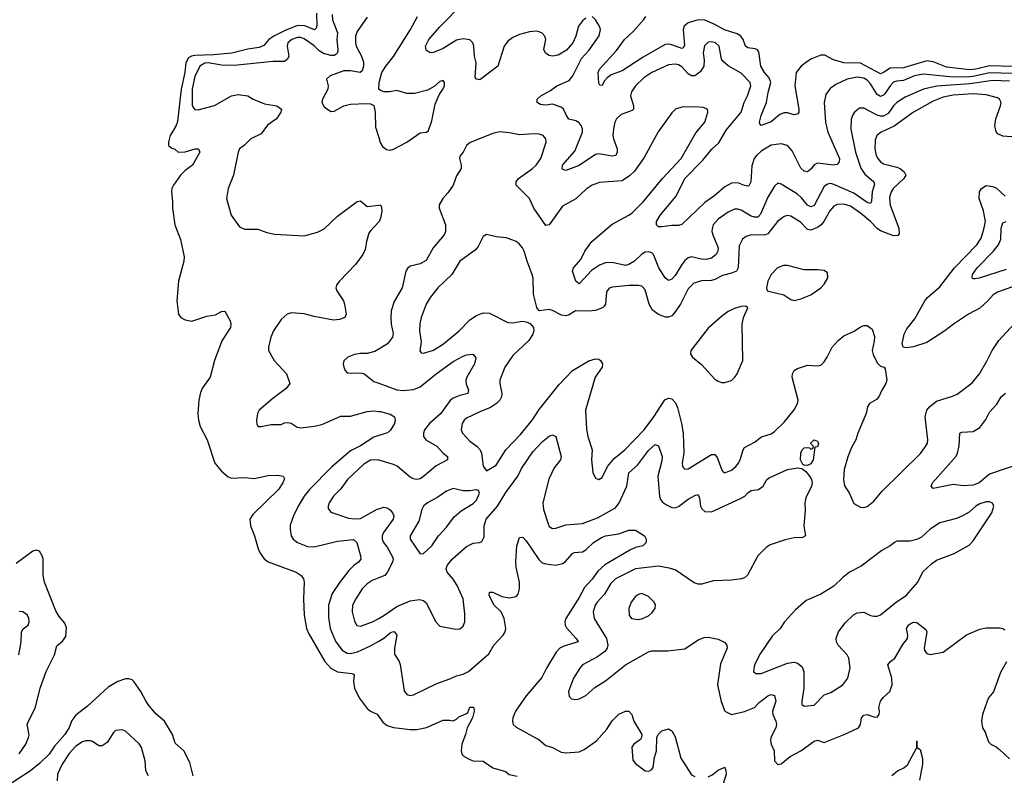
# Model space of a CAD drawing. Header units: inches. Extents: x 1603819 to 1745079, y 385938 to 533966.
# Tile 26 of 256: x 1617831 to 1623779, y 414442 to 419010. Entities that reach past the tile are written whole.
import ezdxf

# ---------------------------------------------------------------- set-up
doc = ezdxf.new("R2010")
doc.units = ezdxf.units.IN
doc.header["$MEASUREMENT"] = 0
doc.layers.add('B6411', color=7, linetype='Continuous')
doc.layers.add('B6421', color=7, linetype='Continuous')

msp = doc.modelspace()

# ---------------------------------------------------------------- linework, layer by layer
at = {"layer": 'B6411', "color": 5}
for points, elevation in [([(1619624.1, 419050), (1619626.8, 418973.2), (1619622, 418958), (1619611.5, 418948.5), (1619553.2, 418973.2), (1619510, 418974), (1619435.1, 418944.9), (1619365.4, 418910), (1619335.9, 418890), (1619306, 418854), (1619277.3, 418842.7), (1619210, 418832), (1619112.7, 418807.3), (1619002.8, 418797.2), (1618890, 418794.5), (1618869.8, 418790.2), (1618850, 418778.8), (1618834.4, 418750), (1618828.4, 418690), (1618806.8, 418590), (1618784.9, 418395.1), (1618774.1, 418365.9), (1618740.9, 418310), (1618730.1, 418270.1), (1618730.3, 418250), (1618750, 418234), (1618767.4, 418227.4), (1618788.4, 418208.4), (1618830, 418211.3), (1618890.2, 418230.2), (1618910.8, 418230), (1618918.9, 418210), (1618874.9, 418130), (1618830, 418099.2), (1618801.8, 418070), (1618760.2, 418010), (1618750.3, 417990), (1618747.6, 417970), (1618754.3, 417910), (1618753.4, 417870), (1618767.4, 417770), (1618802, 417682), (1618824.1, 417575.9), (1618822.4, 417550), (1618790.4, 417430), (1618780.7, 417310), (1618790.7, 417230.7), (1618804.7, 417210), (1618830, 417196), (1618870, 417186.8), (1618961.3, 417218.7), (1619014, 417226), (1619050, 417246), (1619070, 417247.7), (1619102.6, 417190), (1619107.2, 417170), (1619104.9, 417150), (1619052.1, 417067.9), (1619008.4, 416950), (1618981.6, 416850), (1618936.3, 416783.7), (1618924.2, 416755.8), (1618913.1, 416710), (1618907.8, 416630), (1618910.3, 416590), (1618920.3, 416550), (1618963.7, 416470), (1619010.3, 416330), (1619050, 416280.3), (1619090, 416246.4), (1619110, 416237.6), (1619190, 416242.6), (1619250, 416237.4), (1619330, 416254.3), (1619390, 416257.1), (1619422, 416250), (1619430, 416234), (1619421.6, 416210), (1619394, 416170), (1619240.2, 416019.8), (1619222, 415990), (1619226, 415950), (1619250.2, 415890), (1619271.6, 415811.6), (1619284.7, 415784.7), (1619308.7, 415750), (1619332.5, 415732.5), (1619500.7, 415670), (1619530.4, 415650), (1619546, 415630), (1619550.4, 415610), (1619546, 415510), (1619550.2, 415410), (1619564.6, 415330), (1619577.6, 415297.6), (1619674, 415130), (1619710, 415090.9), (1619750, 415068.9), (1619838, 415058), (1619852, 415052), (1619846.7, 415010), (1619852.9, 414970), (1619881, 414910), (1619930, 414846), (1619950, 414830.3), (1619990, 414812.7), (1620000, 414798.6)], 320), ([(1619718.4, 419041.6), (1619721.1, 419010), (1619750.2, 418930), (1619746.5, 418890), (1619752, 418828), (1619750.5, 418809.5), (1619741, 418799), (1619730, 418793.3), (1619710, 418793.8), (1619666.1, 418806.1), (1619641, 418821), (1619610, 418851.8), (1619550, 418894.8), (1619530, 418902.6), (1619510, 418902.8), (1619475, 418890), (1619450.9, 418870), (1619446.8, 418850), (1619457, 418790), (1619449.5, 418770.5), (1619430, 418757.5), (1619362, 418758), (1619126.8, 418733.2), (1619050, 418735.5), (1618970, 418748.2), (1618950, 418746.8), (1618918.6, 418730), (1618890, 418666.9), (1618872.7, 418592.7), (1618873.8, 418493.8), (1618879, 418479), (1618890, 418466.7), (1618910, 418464.6), (1619007.8, 418492.2), (1619110, 418550.4), (1619150, 418557.6), (1619210, 418550.4), (1619241, 418530), (1619310, 418501.7), (1619384.9, 418490), (1619412, 418470), (1619408.7, 418450), (1619382.8, 418410), (1619327.3, 418372.7), (1619290, 418320.4), (1619227.1, 418290), (1619190, 418251.7), (1619158.7, 418230), (1619150.3, 418210), (1619122, 418070), (1619090.3, 417990), (1619080.3, 417930), (1619107.6, 417827.6), (1619158.4, 417758.4), (1619190, 417743), (1619270, 417743.8), (1619323.9, 417723.9), (1619370, 417714.4), (1619550, 417703.1), (1619630, 417725.3), (1619670, 417745.5), (1619750, 417823.1), (1619870, 417910.7), (1619890, 417914.8), (1619930, 417881), (1620000, 417889.7)], 340), ([(1619930, 419024.7), (1619870, 418937.6), (1619860.5, 418910), (1619859.5, 418870), (1619864, 418850), (1619895.9, 418790), (1619907.6, 418752.4), (1619908.9, 418730), (1619899.3, 418700.7), (1619888.5, 418691.5), (1619830, 418700.7), (1619790, 418700.3), (1619706, 418670), (1619684, 418650), (1619694, 418610), (1619693.4, 418590), (1619660.5, 418530), (1619656.3, 418510), (1619670, 418482.8), (1619710, 418454.8), (1619730, 418457.3), (1619790, 418488.4), (1619830, 418499.3), (1619923.5, 418503.5), (1619950, 418501), (1619970, 418491.3), (1619979.1, 418450), (1619981.1, 418361.1), (1620000, 418297.4)], 360), ([(1620000, 417788.3), (1619950, 417734.5), (1619940.8, 417719.2), (1619925.3, 417670), (1619918.9, 417621.1), (1619904.4, 417590), (1619859.5, 417530), (1619763.1, 417430), (1619747, 417410), (1619740.3, 417390), (1619746.7, 417370), (1619786.4, 417310), (1619792.7, 417290), (1619804, 417230), (1619796, 417210), (1619762.8, 417197.2), (1619725.7, 417194.3), (1619610, 417215.2), (1619550, 417231.6), (1619470, 417238.7), (1619446.7, 417230), (1619410, 417198.5), (1619364.2, 417130), (1619348.2, 417090), (1619333.7, 417030), (1619334, 417010), (1619368.5, 416950), (1619443.1, 416870), (1619462, 416810), (1619439.9, 416780.1), (1619359.6, 416720.4), (1619277.1, 416650), (1619268.2, 416630), (1619262.4, 416590), (1619264.1, 416564.1), (1619270.7, 416550.7), (1619290.5, 416550.5), (1619350, 416562.6), (1619410, 416563), (1619430, 416572.7), (1619450, 416574.9), (1619470, 416570.4), (1619507.6, 416547.6), (1619530, 416542.8), (1619610, 416552.7), (1619656.4, 416563.6), (1619770, 416613.7), (1619830, 416613.8), (1619930, 416641.8), (1619970, 416645.2), (1620000, 416641.8)], 340), ([(1620000, 417018.9), (1619975.5, 417004.5), (1619930, 416992.9), (1619887.1, 416992.9), (1619853, 416987), (1619813.4, 416970), (1619790, 416948), (1619786, 416930), (1619788.7, 416908.7), (1619796.3, 416890), (1619810, 416876.3), (1619832.8, 416872.8), (1619890, 416875.6), (1619910, 416871.5), (1619970, 416823.6), (1620000, 416812.6)], 360), ([(1620000, 416496.2), (1619970, 416487.3), (1619890, 416433.7), (1619830, 416403.7), (1619715.5, 416304.5), (1619582.3, 416170), (1619548.7, 416130), (1619513.8, 416070), (1619484.4, 416010), (1619465.1, 415954.9), (1619464, 415930), (1619470.2, 415890.2), (1619483.7, 415870), (1619510, 415849.2), (1619570, 415825), (1619610, 415822.7), (1619750, 415856.8), (1619847.3, 415867.3), (1619867.2, 415850), (1619890.2, 415770), (1619891, 415749), (1619878.7, 415730), (1619850, 415709.8), (1619820, 415680), (1619764.1, 415610), (1619719.5, 415540.5), (1619696.6, 415470), (1619695.5, 415395.5), (1619707.4, 415330), (1619739.8, 415250), (1619778.6, 415198.6), (1619810, 415179.8), (1619830, 415179.3), (1619870.8, 415189.2), (1619950, 415225.5), (1620000, 415253.9)], 340), ([(1620000, 416347), (1619990, 416349.8), (1619950, 416346.8), (1619910, 416323.5), (1619811.2, 416230), (1619770, 416174.5), (1619726.9, 416130), (1619701.3, 416090), (1619694.3, 416070), (1619694.9, 416054.9), (1619710, 416032.7), (1619816.9, 415996.9), (1619851.8, 415991.8), (1619890, 415995.5), (1619990, 416050.2), (1620000, 416053.3)], 360), ([(1617827.3, 414572.7), (1617867.7, 414630), (1617885.1, 414670), (1617887.5, 414687.5), (1617877, 414750), (1617880.1, 414759.9), (1617926, 414854), (1617955.3, 414970), (1617991, 415070), (1618041.5, 415170), (1618054.5, 415225.5), (1618090, 415253.4), (1618110, 415282), (1618114.6, 415334.6), (1618103, 415363), (1618070, 415403), (1618050, 415436.2), (1617981.2, 415610), (1617973.3, 415650), (1617973.3, 415750), (1617967.8, 415770), (1617950, 415796.8), (1617930, 415803.4), (1617910, 415797.9), (1617810, 415721.8)], 320), ([(1620000, 415635.4), (1619960.6, 415619.4), (1619930, 415600.7), (1619900.2, 415570), (1619860.6, 415510), (1619841.8, 415470), (1619839.3, 415430), (1619853.2, 415373.2), (1619868.2, 415348.2), (1619890, 415344.4), (1619962.4, 415370), (1620000, 415391)], 360), ([(1617825.7, 415170), (1617840.4, 415250), (1617841, 415310), (1617852.7, 415327.3), (1617881.6, 415350), (1617888, 415370), (1617886, 415390), (1617877.6, 415410), (1617850, 415431.5), (1617827.5, 415432.5)], 340), ([(1618879.7, 414439.7), (1618858.9, 414518.9), (1618822.2, 414590), (1618770, 414637), (1618753.3, 414690), (1618706.5, 414770), (1618653.8, 414813.8), (1618608, 414870), (1618592.1, 414892.1), (1618563.2, 414950), (1618519.8, 415010), (1618510, 415018.8), (1618490, 415025.8), (1618470, 415025), (1618423.1, 415010), (1618365.1, 414974.9), (1618240.3, 414859.7), (1618170, 414806.6), (1618146, 414774), (1618130, 414731.6), (1618104.3, 414690), (1618042.3, 414617.7), (1618010, 414569.8), (1617950, 414513), (1617895.5, 414470), (1617748.2, 414371.8)], 320), ([(1618610, 414438.9), (1618592.9, 414470), (1618589.7, 414530), (1618566.3, 414610), (1618552.1, 414632.1), (1618470, 414709.4), (1618450, 414718), (1618410, 414712.3), (1618398.3, 414701.7), (1618359.7, 414640.3), (1618330, 414621.5), (1618310, 414621.2), (1618270, 414647.6), (1618259, 414650), (1618230, 414650.7), (1618210, 414645.3), (1618170, 414618.2), (1618130, 414573.5), (1618087.1, 414510), (1618058.7, 414450), (1618057.8, 414410)], 340)]:
    msp.add_lwpolyline(points, dxfattribs=dict(at, elevation=elevation))
at = {"layer": 'B6421', "color": 5}
for points, elevation in [([(1621250, 419018.4), (1621230, 419002.7), (1621206.7, 418970), (1621190.3, 418910), (1621171.8, 418870), (1621134.3, 418825.7), (1621084.8, 418795.2), (1621050, 418789.9), (1621030, 418794.5), (1621007.5, 418807.5), (1620997.6, 418830), (1621008.4, 418890), (1621002.7, 418910), (1620987.6, 418927.6), (1620970, 418936.7), (1620950, 418941.5), (1620910, 418936.1), (1620850, 418919.9), (1620810, 418902.3), (1620779.9, 418880.1), (1620757.1, 418850), (1620720.2, 418730), (1620610, 418645.7), (1620590, 418649.6), (1620583.4, 418663.4), (1620588.4, 418748.4), (1620577.9, 418790), (1620574.7, 418850), (1620567.8, 418870), (1620550, 418887.8), (1620510, 418894.2), (1620470, 418886.5), (1620390, 418836.2), (1620330, 418811), (1620309.7, 418809.7), (1620286.2, 418826.2), (1620282.4, 418850), (1620303, 418890), (1620370, 418967.6), (1620510, 419108.9)], 340), ([(1620000, 418297.4), (1620008.6, 418268.6), (1620023.2, 418243.2), (1620046.3, 418226.3), (1620070, 418222.2), (1620090, 418228.2), (1620169.9, 418270.1), (1620250, 418326.4), (1620289.4, 418330.6), (1620300.2, 418339.8), (1620321, 418399), (1620341.3, 418498.7), (1620365.2, 418554.8), (1620390, 418592), (1620397.2, 418610), (1620397.2, 418630), (1620390, 418642), (1620370, 418637.2), (1620334.4, 418605.6), (1620295.2, 418584.8), (1620216, 418564), (1620170, 418564), (1620110, 418582.4), (1620066.6, 418573.4), (1620033.6, 418573.6), (1620010, 418581.2), (1620001.2, 418590), (1620001.6, 418630), (1620019.6, 418690), (1620042, 418730), (1620090, 418787.6), (1620191.1, 418950), (1620234, 419030)], 360), ([(1623830, 418684), (1623690, 418688.4), (1623590, 418667.4), (1623550, 418663.3), (1623450, 418665.4), (1623290, 418681.3), (1623236.9, 418670), (1623170, 418643.4), (1623130, 418639.2), (1623110, 418632.2), (1623090, 418610.6), (1623058.1, 418561.9), (1623050, 418553.2), (1623030, 418545.6), (1623010, 418556.8), (1622970, 418622.9), (1622950, 418645), (1622930, 418656.9), (1622890, 418662.9), (1622829.2, 418650.8), (1622760.8, 418619.2), (1622726.1, 418593.9), (1622701.6, 418558.4), (1622691, 418510), (1622699.2, 418390), (1622712.4, 418330), (1622782.7, 418170), (1622782.2, 418150), (1622770, 418133.7), (1622748, 418130), (1622650, 418142.2), (1622630, 418133), (1622610, 418106), (1622590.4, 418090), (1622570, 418095), (1622550, 418112.1), (1622496.9, 418216.9), (1622470, 418248.7), (1622430, 418259.8), (1622370, 418251.3), (1622310, 418215.4), (1622282, 418190), (1622267.7, 418170), (1622253, 418127), (1622247.2, 418030), (1622234.6, 418005.4), (1622230, 418002.7), (1622210, 418007.1), (1622170, 418024.6), (1622130, 418021.5), (1622090, 417999), (1622030, 417948), (1621970, 417905.8), (1621830, 417772.3), (1621810, 417765.2), (1621770, 417766.6), (1621710, 417757.4), (1621690, 417758.4), (1621677, 417770), (1621677.4, 417790), (1621702.8, 417830), (1621796.1, 417943.9), (1621849.3, 418050), (1621958.7, 418161.3), (1622012.8, 418227.2), (1622053.8, 418266.2), (1622098.2, 418341.8), (1622188.3, 418450), (1622206.8, 418510), (1622226.6, 418550), (1622247.7, 418610), (1622243.5, 418630), (1622190, 418687.2), (1622111.1, 418731.1), (1622078.6, 418758.6), (1622070.8, 418770.8), (1622055.8, 418850), (1622033.6, 418870), (1622010, 418876.8), (1621990, 418874.2), (1621967, 418852.9), (1621958.9, 418810), (1621965.6, 418765.6), (1621963.2, 418730), (1621943.1, 418696.9), (1621922.2, 418677.8), (1621910, 418671.2), (1621890, 418670.5), (1621870, 418682.4), (1621830, 418724.3), (1621810, 418736.7), (1621790, 418741.4), (1621750, 418737.3), (1621649.3, 418690.7), (1621602.3, 418657.7), (1621551, 418610), (1621525.9, 418574.1), (1621519.8, 418550), (1621538.9, 418490), (1621539, 418470), (1621530, 418461.5), (1621463.8, 418436.2), (1621437.2, 418410), (1621427.1, 418390), (1621417.8, 418350), (1621414.7, 418310), (1621417.5, 418290), (1621439.3, 418230), (1621440.2, 418210), (1621431.9, 418188.1), (1621410, 418184), (1621330, 418198.8), (1621310, 418194.5), (1621211.2, 418128.8), (1621130, 418098), (1621107.2, 418107.2), (1621109.8, 418130), (1621183.9, 418216.1), (1621229.9, 418330), (1621229.9, 418350), (1621222.9, 418370), (1621210, 418386.8), (1621190, 418398.6), (1621148.3, 418408.3), (1621133.2, 418430), (1621116.8, 418470), (1621101.7, 418481.7), (1621050, 418500.3), (1621010, 418492.5), (1620976.8, 418496.8), (1620956.9, 418510), (1620957.6, 418530), (1620979.1, 418550), (1621037.5, 418582.5), (1621076.4, 418610), (1621150, 418642.7), (1621172.8, 418670), (1621225.3, 418774.7), (1621270, 418824.2), (1621331.9, 418911.9), (1621339.5, 418950), (1621334.5, 418970), (1621310, 419009), (1621290, 419029)], 340), ([(1623830, 418726.3), (1623690, 418731), (1623607.2, 418710), (1623570, 418706.4), (1623430, 418722.6), (1623350, 418755.8), (1623310, 418760.7), (1623170, 418719.4), (1623090, 418717.9), (1623050, 418690.9), (1623030, 418683.6), (1622910, 418747.4), (1622809.9, 418749.9), (1622748, 418768), (1622695.6, 418795.6), (1622670, 418795), (1622610, 418771.6), (1622576.9, 418750), (1622551.9, 418730), (1622522.5, 418690), (1622513.9, 418610), (1622537.3, 418470), (1622537, 418450), (1622530, 418438), (1622510, 418434.7), (1622470, 418446.4), (1622450, 418447), (1622423.4, 418436.7), (1622370, 418393.3), (1622309.6, 418369.6), (1622301.2, 418381.2), (1622300.7, 418390), (1622309.8, 418430), (1622343, 418510), (1622352.2, 418570), (1622367.7, 418630), (1622359.4, 418659.4), (1622330, 418690.5), (1622308.4, 418728.4), (1622295.9, 418815.8), (1622287.5, 418827.5), (1622274.4, 418834.4), (1622230, 418840.7), (1622216, 418850), (1622202, 418890), (1622187.3, 418910), (1622164.4, 418924.4), (1622089.5, 418949.5), (1622030, 418981.5), (1621970, 419007), (1621930.1, 419009.9), (1621870, 418990.4), (1621844.7, 418970), (1621838.2, 418950), (1621846.4, 418853.6), (1621839.3, 418840.7), (1621830, 418835), (1621770, 418858.4), (1621750, 418862.5), (1621730, 418859.2), (1621597.5, 418782.5), (1621470, 418700.6), (1621404.1, 418675.9), (1621380.8, 418659.2), (1621362.2, 418637.8), (1621350, 418612.7), (1621334.6, 418614.6), (1621330, 418626), (1621325.9, 418690), (1621333.1, 418710), (1621435.6, 418824.4), (1621485.5, 418890), (1621539.2, 418940.8), (1621599.2, 419010), (1621614, 419030)], 320), ([(1623810, 418638), (1623710, 418643.3), (1623570, 418621.3), (1623372, 418608), (1623290.3, 418590), (1623179, 418541), (1623130, 418508.6), (1623110, 418489.9), (1623077, 418443), (1623050, 418426.1), (1623030, 418426.1), (1623010, 418432.8), (1622930, 418475), (1622905, 418475), (1622873.4, 418450), (1622861.3, 418430), (1622853.7, 418406.3), (1622851.1, 418348.9), (1622880.4, 418210), (1622912.8, 418112.8), (1622935.7, 418075.7), (1622991.4, 418030), (1622995.4, 418015.4), (1622981, 417970), (1622977.1, 417910), (1622970, 417899.7), (1622950, 417904.9), (1622870, 417960.8), (1622750, 418014.6), (1622730, 418019.2), (1622710, 418016.3), (1622690, 418002.2), (1622630, 417887.7), (1622610, 417878.2), (1622590, 417888.5), (1622553.7, 417933.7), (1622530, 417954.7), (1622430, 418016.2), (1622410, 418022), (1622390, 418004.5), (1622350, 417936.9), (1622306.1, 417833.9), (1622290, 417815.7), (1622270, 417815.5), (1622250, 417822.7), (1622190, 417858), (1622170, 417864), (1622150, 417863.7), (1622110, 417846.3), (1622050, 417804.5), (1622020.2, 417770), (1622013.6, 417746.4), (1622012.8, 417730), (1622018.6, 417710), (1622049.4, 417630), (1622048.4, 417610), (1622039.1, 417590), (1622010, 417568.1), (1621980.1, 417559.9), (1621950, 417562.1), (1621890, 417575.9), (1621870, 417571.3), (1621850, 417554.4), (1621831.6, 417530), (1621790, 417462.7), (1621770, 417440.9), (1621750, 417433.7), (1621730, 417449.7), (1621692.5, 417510), (1621659.7, 417590), (1621650, 417599.7), (1621630, 417606.8), (1621610, 417604.4), (1621590, 417593.5), (1621545.8, 417550), (1621510, 417530.5), (1621490, 417525), (1621410, 417541.9), (1621370, 417539.4), (1621332.8, 417527.1), (1621285.9, 417494.1), (1621210, 417412.7), (1621190, 417429.2), (1621170.9, 417490), (1621176.8, 417510), (1621219.9, 417560.1), (1621245.8, 417610), (1621287.2, 417670), (1621410, 417773.8), (1621510, 417827.5), (1621530, 417842.4), (1621599.8, 417910), (1621715, 418050), (1621826, 418170), (1621914.6, 418325.4), (1621969.8, 418390.2), (1621988, 418450), (1621986, 418470), (1621959, 418479), (1621910, 418483.5), (1621830, 418481.3), (1621791.7, 418468.3), (1621770, 418446.6), (1621687.6, 418332.4), (1621602.4, 418177.6), (1621545.1, 418094.9), (1621514.8, 418065.2), (1621470, 418036.1), (1621334.5, 418025.5), (1621288.5, 418010), (1621253.9, 417986.1), (1621190, 417927.4), (1621110, 417882.6), (1621030, 417769.7), (1621010, 417765.1), (1620937.4, 417870), (1620911.6, 417930), (1620829.7, 418010), (1620829.7, 418030), (1620844.4, 418050), (1620928.5, 418110), (1620950.8, 418130), (1620979.8, 418170), (1621011.3, 418270), (1621009.4, 418290), (1620992.7, 418310), (1620970, 418317.4), (1620939.5, 418319.5), (1620850, 418314.6), (1620790, 418326.9), (1620730, 418332), (1620690, 418321.3), (1620553.2, 418266.8), (1620531, 418250), (1620510.5, 418209.5), (1620490, 418186), (1620487.3, 418170), (1620498, 418130), (1620498, 418110), (1620470, 418065.2), (1620450.3, 418009.7), (1620417.1, 417962.9), (1620386.4, 417930), (1620364.4, 417890), (1620365.3, 417870), (1620403.7, 417770), (1620402.4, 417730), (1620394.4, 417710), (1620328.8, 417631.2), (1620285.7, 417554.3), (1620250, 417533.7), (1620190, 417520.5), (1620173.2, 417506.8), (1620164.4, 417490), (1620142.4, 417390), (1620094, 417306), (1620075.8, 417250), (1620072.3, 417207.7), (1620075, 417170), (1620086.6, 417113.4), (1620082.8, 417090), (1620052.6, 417050), (1620000, 417018.9)], 360), ([(1623850, 418299), (1623770, 418305), (1623740.3, 418320.3), (1623730, 418333), (1623720.9, 418370), (1623726.8, 418410), (1623756.2, 418490), (1623759.3, 418510), (1623749.8, 418529.8), (1623737.2, 418537.2), (1623670, 418556.1), (1623590, 418561.1), (1623470, 418554.7), (1623410, 418541.7), (1623350, 418516.9), (1623231.2, 418450), (1623113.2, 418366.8), (1623034.9, 418330), (1623009.2, 418310), (1622997.8, 418282.2), (1622995.9, 418230), (1623004.6, 418190), (1623015.2, 418170), (1623031.6, 418151.6), (1623050, 418139.4), (1623130, 418119.2), (1623150, 418110.1), (1623174.2, 418090), (1623183.9, 418070), (1623172.1, 418050), (1623107.9, 417990), (1623095.3, 417970), (1623085, 417935), (1623088.5, 417888.5), (1623141.7, 417750), (1623144.1, 417715.9), (1623135.3, 417704.7), (1623110, 417703.8), (1623030, 417734.1), (1623010, 417746.9), (1622969.9, 417790), (1622910, 417841.1), (1622850, 417881.9), (1622810, 417894.9), (1622770, 417892.5), (1622750, 417882.2), (1622724.5, 417855.5), (1622689.1, 417790), (1622672, 417770), (1622650, 417754.7), (1622610, 417738.5), (1622590, 417742), (1622546.8, 417786.7), (1622490, 417822.9), (1622470, 417826.2), (1622450, 417820.7), (1622409.7, 417790.3), (1622350, 417714.6), (1622330, 417707.4), (1622250, 417708.7), (1622220.3, 417699.7), (1622196.7, 417683.3), (1622177.7, 417642.3), (1622170.6, 417510), (1622160.2, 417490), (1622130, 417477.1), (1622075.9, 417464.1), (1622030, 417439.3), (1622010, 417434), (1621949, 417431), (1621903.3, 417416.7), (1621870, 417383.9), (1621823.6, 417290), (1621784.7, 417235.3), (1621770, 417219.8), (1621750, 417211.7), (1621731.8, 417211.8), (1621690, 417227.1), (1621654.2, 417254.2), (1621632.9, 417290), (1621610, 417377.6), (1621590, 417399.2), (1621570, 417403.5), (1621510, 417403.4), (1621410, 417393.3), (1621392.7, 417387.3), (1621375.9, 417364.1), (1621369.3, 417290.7), (1621362.3, 417277.7), (1621351.9, 417268.1), (1621310, 417252.8), (1621270, 417248.4), (1621189.2, 417250.8), (1621150, 417226), (1621130, 417218.9), (1621104.2, 417224.2), (1621050, 417252.6), (1621030, 417257.4), (1620970, 417249.2), (1620954.5, 417270), (1620935.4, 417350), (1620932.2, 417447.8), (1620927.2, 417470), (1620896, 417550), (1620878.9, 417610), (1620867.9, 417630), (1620850, 417653.8), (1620830, 417669.8), (1620810, 417677.6), (1620770, 417691.2), (1620710, 417696.9), (1620650, 417712.3), (1620630, 417699.3), (1620601, 417639), (1620582.9, 417617.1), (1620488.9, 417550), (1620440.7, 417470), (1620357.8, 417390), (1620311.4, 417330), (1620287.2, 417290), (1620256.5, 417210), (1620248.4, 417171.6), (1620247.1, 417130), (1620257.2, 417062.8), (1620248.4, 417008.4), (1620255.3, 416995.3), (1620270, 416993.4), (1620330, 417012.6), (1620391, 417050), (1620485.7, 417130), (1620550, 417194.8), (1620590, 417222.2), (1620630, 417237.4), (1620670, 417236.5), (1620780.3, 417180.3), (1620810, 417178.4), (1620866.9, 417186.9), (1620890, 417183.6), (1620914.1, 417174.1), (1620935.3, 417150), (1620937.4, 417130), (1620931.5, 417110), (1620906, 417070), (1620810, 416980.8), (1620762.2, 416910), (1620731.8, 416830), (1620731, 416810), (1620743.8, 416750), (1620741.6, 416730), (1620731.3, 416710), (1620710.6, 416689.4), (1620675, 416665), (1620610, 416639.6), (1620530, 416600.7), (1620516.9, 416590), (1620504.1, 416570), (1620498.2, 416530), (1620506.9, 416510), (1620550, 416462.8), (1620594.6, 416430), (1620612.8, 416410), (1620620.2, 416390), (1620630, 416312), (1620650, 416282), (1620710, 416318), (1620766.8, 416410), (1620856.7, 416503.3), (1620929.3, 416590.7), (1620970, 416653.2), (1621090, 416805), (1621170, 416889.1), (1621270, 416947.8), (1621310, 416959.5), (1621330, 416957.6), (1621339.3, 416950), (1621352.6, 416930), (1621350.2, 416910), (1621307.5, 416850), (1621248.6, 416650), (1621255.2, 416535.2), (1621263.6, 416490), (1621289.4, 416410), (1621285.5, 416350), (1621292.7, 416272.7), (1621310, 416238), (1621330, 416230.8), (1621350, 416242.8), (1621382.6, 416310), (1621422.8, 416357.2), (1621486.8, 416410), (1621602.6, 416530), (1621662.7, 416610), (1621728.1, 416711.9), (1621750, 416722.5), (1621770, 416718.9), (1621793.4, 416693.4), (1621805, 416665), (1621828, 416570), (1621838.4, 416510), (1621842.3, 416390), (1621832.8, 416330), (1621834, 416310), (1621840.5, 416300.5), (1621850, 416292.4), (1621870, 416294.6), (1622010, 416380.8), (1622030, 416381.1), (1622044, 416364), (1622070, 416292.4), (1622079.5, 416279.5), (1622090, 416270.3), (1622130, 416287.2), (1622157.6, 416310), (1622172.7, 416330), (1622185.4, 416354.6), (1622200.4, 416410), (1622210, 416423.1), (1622270, 416456.1), (1622311.5, 416488.5), (1622370, 416506.9), (1622390, 416520.9), (1622450, 416576.1), (1622510, 416651.8), (1622529.8, 416690), (1622533.8, 416710), (1622498.2, 416850), (1622499.8, 416870), (1622509.8, 416890.2), (1622530, 416902), (1622590, 416921.2), (1622650, 416917.8), (1622670, 416921.7), (1622690, 416941.3), (1622708.6, 416970), (1622738.7, 417030), (1622774.7, 417070), (1622810, 417098.2), (1622872.5, 417127.5), (1622910, 417154), (1622930, 417161.5), (1622950, 417161.7), (1622980, 417140), (1622994.1, 417094.1), (1622992.9, 417067.1), (1622980.4, 417010), (1622985.9, 416985.8), (1623010, 416936), (1623030, 416916), (1623054, 416910), (1623059.6, 416899.6), (1623068.5, 416830), (1623063.7, 416810), (1623039, 416770), (1623021.3, 416730), (1623005.9, 416714.1), (1622964.4, 416690), (1622953.1, 416670), (1622943.6, 416630), (1622894.2, 416510), (1622882, 416470), (1622856.3, 416423.7), (1622832.8, 416367.2), (1622810.8, 416290), (1622807.3, 416230), (1622813, 416193), (1622842, 416150), (1622870, 416084.7), (1622910, 416062.8), (1622930, 416060.7), (1622950, 416067.3), (1622990, 416099.5), (1623040.2, 416159.8), (1623272.1, 416387.9), (1623303.1, 416430), (1623314, 416450), (1623317.6, 416470), (1623300.3, 416610), (1623311.6, 416650), (1623326.5, 416670), (1623370, 416703.5), (1623466.4, 416733.6), (1623493.3, 416746.7), (1623584.6, 416815.4), (1623628.6, 416870), (1623675.8, 416950), (1623704.5, 417010), (1623746.2, 417070), (1623861.6, 417198.4)], 380), ([(1623850, 417403.8), (1623736.9, 417363.1), (1623712.5, 417347.5), (1623680.1, 417310), (1623630, 417265.8), (1623562, 417230), (1623471.7, 417170), (1623420.3, 417130), (1623310, 417058.9), (1623230, 417032), (1623185.6, 417025.6), (1623168, 417030), (1623162.7, 417050), (1623173, 417110), (1623190, 417141.6), (1623238.4, 417201.6), (1623298, 417310), (1623314.8, 417330), (1623390, 417394.2), (1623478.5, 417510), (1623612.2, 417650), (1623638.1, 417690), (1623656.1, 417743.9), (1623664.8, 417790), (1623653.9, 417853.9), (1623627.3, 417930), (1623629.2, 417970), (1623640.7, 417990), (1623670, 418007.8), (1623710, 418002.3), (1623731, 417991), (1623783.3, 417943.3)], 380), ([(1620000, 417889.7), (1620010, 417891), (1620017.3, 417877.3), (1620019.1, 417850), (1620010.4, 417810), (1620001.6, 417790), (1620000, 417788.3)], 340), ([(1623790, 417500.2), (1623627, 417447), (1623603.5, 417443.5), (1623590, 417444.5), (1623585.1, 417450), (1623587.4, 417470), (1623615.7, 417510), (1623711.7, 417608.3), (1623744.2, 417650), (1623756.9, 417683.1), (1623759.9, 417750), (1623770, 417781.1), (1623790, 417790.2)], 360), ([(1620000, 416812.6), (1620110, 416772.4), (1620147.7, 416767.7), (1620210, 416774.8), (1620249.5, 416790.5), (1620347.1, 416870), (1620450, 416942.9), (1620510, 416976.9), (1620530, 416984.9), (1620568.3, 416988.3), (1620586, 416966), (1620577.6, 416930), (1620531.8, 416850), (1620526.8, 416830), (1620528.1, 416808.1), (1620543.1, 416770), (1620538.8, 416750), (1620490, 416738.5), (1620450, 416721.9), (1620431.3, 416708.7), (1620372.4, 416627.6), (1620306.5, 416570), (1620275.6, 416530), (1620270.2, 416510), (1620271.3, 416491.3), (1620284.2, 416470), (1620350, 416431.7), (1620390, 416389.1), (1620414.4, 416370), (1620415.5, 416350), (1620347.6, 416312.4), (1620270, 416248), (1620250, 416235.3), (1620230, 416229.8), (1620210, 416233.6), (1620190, 416244.8), (1620110.4, 416310.4), (1620090, 416321.7), (1620000, 416347)], 360), ([(1623890, 416330.6), (1623690, 416263.1), (1623627.4, 416210), (1623590, 416197.1), (1623533, 416193), (1623470, 416201.1), (1623350, 416176), (1623338, 416190), (1623346, 416210), (1623488.1, 416371.9), (1623496.8, 416390), (1623506.5, 416433.5), (1623509.7, 416510.3), (1623522.8, 416517.2), (1623590, 416520.3), (1623630, 416545.3), (1623666.9, 416593.1), (1623690, 416637.6), (1623733.4, 416686.6), (1623759.3, 416730), (1623786.7, 416753.3)], 360), ([(1620000, 416641.8), (1620010, 416640.7), (1620070, 416626), (1620095.5, 416610), (1620098.4, 416590), (1620094.9, 416570), (1620071.3, 416528.7), (1620060.9, 416519.1), (1620046, 416510), (1620000, 416496.2)], 340), ([(1620000, 415391), (1620030, 415407.7), (1620110, 415463.7), (1620190, 415497.2), (1620245.3, 415505.3), (1620270, 415499.3), (1620286, 415486), (1620344.4, 415370), (1620370, 415344), (1620464.9, 415324.9), (1620490, 415328.8), (1620510, 415343), (1620519.5, 415370), (1620520.7, 415419.3), (1620509.7, 415510), (1620474.2, 415590), (1620450, 415627.8), (1620413.5, 415670), (1620407.1, 415690), (1620414.2, 415710), (1620444.6, 415750), (1620530, 415826.5), (1620570, 415846), (1620609.6, 415850.4), (1620623.7, 415856.3), (1620636.6, 415883.4), (1620636.5, 415950), (1620649.9, 415990), (1620717.3, 416070), (1620768.1, 416151.9), (1620839.9, 416250), (1620862.6, 416297.4), (1620930, 416398), (1620990, 416460.7), (1621030, 416492.4), (1621050, 416501.3), (1621070, 416490.8), (1621101.7, 416370), (1621098, 416350), (1621059.1, 416300.9), (1621026.6, 416233.4), (1620991.5, 416090), (1620994.6, 416050), (1621022.9, 415962.9), (1621030, 415947), (1621050, 415935.3), (1621070, 415936.9), (1621130, 415957.3), (1621230, 415964.8), (1621320.9, 415999.1), (1621430, 416059), (1621453.3, 416090), (1621498, 416190), (1621511.6, 416270), (1621562.1, 416317.9), (1621630, 416405.8), (1621670, 416441.1), (1621690, 416434), (1621711.5, 416370), (1621710, 416343.7), (1621686, 416250), (1621696.8, 416130), (1621702.7, 416110), (1621714.3, 416094.3), (1621737.3, 416077.3), (1621770, 416061.6), (1621790, 416060.2), (1621810, 416067), (1621870, 416112), (1621910, 416134), (1621930, 416139.5), (1621938.1, 416118.1), (1621943.5, 416070), (1621952.6, 416052.6), (1621970, 416037.2), (1622010, 416036), (1622185.1, 416114.9), (1622211.5, 416130), (1622230, 416150.4), (1622250, 416163.7), (1622293.6, 416170), (1622323, 416190), (1622344.7, 416230), (1622359.3, 416240.7), (1622470, 416291.3), (1622530, 416300.3), (1622556.7, 416296.7), (1622579.3, 416279.3), (1622602.8, 416250), (1622614, 416230), (1622618, 416210), (1622614, 416190), (1622580.4, 416119.6), (1622574, 416090), (1622576.7, 416043.3), (1622567, 415950), (1622577.1, 415890), (1622559.4, 415880.6), (1622510, 415877.5), (1622454.3, 415865.7), (1622365.4, 415834.6), (1622339.7, 415820.3), (1622290.2, 415769.8), (1622227.2, 415652.8), (1622210, 415637), (1622190.3, 415629.7), (1622130, 415622.2), (1622022.4, 415617.6), (1621950, 415597.2), (1621930, 415597.2), (1621905.7, 415605.7), (1621790, 415683.5), (1621755, 415695), (1621690, 415706.5), (1621550, 415689.9), (1621429.3, 415630.7), (1621400.9, 415599.1), (1621363.2, 415536.8), (1621320.2, 415490), (1621307.8, 415470), (1621294.7, 415430), (1621301.2, 415390), (1621375.8, 415270), (1621384.4, 415230), (1621380.3, 415210), (1621365.3, 415190), (1621321.3, 415158.7), (1621230, 415111.2), (1621214.4, 415090), (1621175.8, 415030), (1621145.5, 414950), (1621150, 414918), (1621164.2, 414904.2), (1621190, 414900.3), (1621210, 414904.2), (1621250, 414924.2), (1621306.1, 414973.9), (1621370, 415014.5), (1621489.9, 415110.1), (1621630, 415188.9), (1621650, 415194.9), (1621745.7, 415194.3), (1621850, 415206.7), (1621930, 415262), (1621964.9, 415275.1), (1621990, 415276.5), (1622050, 415265.3), (1622090, 415244.4), (1622102, 415230), (1622104.6, 415210), (1622064.2, 415115.8), (1622046.4, 414990), (1622069.1, 414889.1), (1622090.3, 414830.3), (1622130, 414810.4), (1622210, 414827.8), (1622270, 414852.8), (1622298, 414882), (1622350, 414921.9), (1622370, 414930.8), (1622390, 414924), (1622399.4, 414890), (1622378.9, 414830), (1622380.3, 414810), (1622399.1, 414770), (1622403.1, 414750), (1622399.2, 414730), (1622368.8, 414670), (1622365.9, 414650), (1622370.2, 414630.2), (1622388.9, 414590), (1622390.6, 414530), (1622410, 414508.2), (1622430, 414512.7), (1622484.4, 414555.6), (1622550, 414590.2), (1622630, 414648.3), (1622650, 414654.9), (1622690, 414640.3), (1622810.8, 414689.2), (1622897.2, 414730), (1622911, 414749), (1622915.8, 414790), (1622930, 414806.7), (1622951, 414811), (1622990, 414795.3), (1623010, 414793.4), (1623022.9, 414810), (1623025.1, 414830), (1623020.7, 414850), (1623031.6, 414890), (1623047.5, 414912.5), (1623087, 414950), (1623102.2, 414990), (1623099.3, 415030), (1623075.1, 415110), (1623091.1, 415130), (1623118.1, 415150), (1623166.1, 415233.9), (1623193.3, 415270), (1623197, 415290), (1623187.8, 415330), (1623199.3, 415350), (1623210, 415358), (1623230, 415368.2), (1623250, 415365.3), (1623304.4, 415324.4), (1623310.3, 415310), (1623295.6, 415210), (1623297.4, 415197.4), (1623310, 415178.4), (1623330, 415172), (1623410, 415187), (1623550, 415292.2), (1623630, 415324.9), (1623670, 415333.4), (1623750, 415334.8), (1623770.6, 415330.6), (1623782, 415322)], 360), ([(1620000, 416053.3), (1620030, 416062.8), (1620050, 416059), (1620070, 416047), (1620083.6, 416030), (1620090.2, 416010), (1620086.2, 415990), (1620028.8, 415910), (1620021.6, 415890), (1620021.5, 415870), (1620029.2, 415850), (1620050, 415822.3), (1620082.1, 415762.1), (1620086.6, 415750), (1620083.7, 415730), (1620051.6, 415668.4), (1620036, 415650), (1620000, 415635.4)], 360), ([(1620000, 415253.9), (1620030, 415270.9), (1620070, 415303.9), (1620090, 415312), (1620094.4, 415310), (1620109.1, 415289.1), (1620096, 415210), (1620095.4, 415175.4), (1620123.8, 415130), (1620130, 415111.3), (1620153.7, 414953.7), (1620170.2, 414930.2), (1620190, 414924.7), (1620210, 414928.4), (1620350, 414996.9), (1620430, 415024.7), (1620470, 415044.2), (1620510, 415054.4), (1620542, 415070), (1620664.2, 415175.8), (1620696.1, 415230), (1620751.6, 415290), (1620762.9, 415310), (1620767.2, 415330), (1620757.1, 415390), (1620738.7, 415430), (1620697.7, 415470), (1620667.6, 415530), (1620669.6, 415550), (1620690, 415550.2), (1620743.2, 415523.2), (1620790, 415514.9), (1620830, 415523.7), (1620842.2, 415537.8), (1620849.8, 415570.2), (1620850.6, 415610), (1620830, 415701.2), (1620827.2, 415732.9), (1620834, 415830), (1620850, 415880.7), (1620870, 415881.6), (1620890, 415860.4), (1620967.1, 415747.1), (1620987.5, 415727.5), (1621010, 415720.3), (1621070, 415713.1), (1621110, 415722.8), (1621127, 415733), (1621170, 415783.6), (1621181.6, 415790), (1621230, 415794.2), (1621250, 415805.2), (1621297.6, 415850), (1621350, 415882.5), (1621370.2, 415890.1), (1621450, 415901.2), (1621510, 415924.6), (1621550, 415924.9), (1621604.7, 415890), (1621616, 415870), (1621616, 415850), (1621596, 415830), (1621550, 415818.7), (1621516.8, 415803.2), (1621366, 415714), (1621323, 415677), (1621290, 415628.6), (1621242, 415578), (1621210, 415517.2), (1621129.5, 415390), (1621124.6, 415370), (1621126.3, 415350), (1621134.3, 415334.3), (1621192.2, 415270), (1621204.9, 415250), (1621117.1, 415222.9), (1621094, 415210), (1621072.4, 415187.6), (1621014.1, 415090), (1620986.1, 415033.9), (1620890, 414922.5), (1620825.8, 414830), (1620810.4, 414790.4), (1620808.8, 414770), (1620812.7, 414750), (1620830, 414732.7), (1620970, 414656.5), (1621010, 414622.8), (1621050.1, 414610.1), (1621102.5, 414582.5), (1621130, 414579.1), (1621210, 414584.9), (1621241.6, 414598.4), (1621315.8, 414650), (1621378.7, 414721.3), (1621410, 414772.7), (1621450, 414813), (1621490, 414830.4), (1621510, 414830.4), (1621528.2, 414810), (1621540.9, 414770), (1621590.2, 414690), (1621588.1, 414670), (1621580.5, 414659.5), (1621540.3, 414630), (1621528, 414612), (1621534.3, 414534.3), (1621550, 414513.7), (1621610, 414469.1), (1621632.2, 414467.8), (1621650, 414478), (1621658.2, 414490), (1621666.2, 414550), (1621678.7, 414590), (1621679.7, 414670), (1621687.6, 414690), (1621710, 414710.4), (1621750, 414724), (1621770, 414711.3), (1621790, 414674.8), (1621825.5, 414545.5), (1621890, 414444.6), (1621910, 414435)], 340), ([(1623791.8, 415128.2), (1623756.2, 415063.8), (1623712.8, 414947.2), (1623683.8, 414910), (1623675.5, 414890), (1623647.7, 414810), (1623642, 414770), (1623647.3, 414730), (1623662.5, 414702.5), (1623684, 414644), (1623698, 414630), (1623730, 414614.8), (1623750, 414598.8), (1623810, 414542)], 360), ([(1620000, 414798.6), (1620024.4, 414764.4), (1620050, 414744.1), (1620090, 414731), (1620190, 414718.6), (1620230, 414719.6), (1620287.9, 414732.1), (1620390, 414776.3), (1620430, 414776), (1620450, 414771.3), (1620470, 414781), (1620484.4, 414795.6), (1620526.8, 414813.2), (1620537.5, 414822.5), (1620550, 414854), (1620570, 414854.8), (1620574.8, 414850), (1620577.3, 414830), (1620567.3, 414790), (1620533.4, 414730), (1620524.4, 414690), (1620502, 414630), (1620498.8, 414590), (1620502.8, 414570), (1620515.9, 414555.9), (1620550, 414537.3), (1620570, 414530.8), (1620630, 414527.7), (1620690, 414487.3), (1620764.7, 414464.7), (1620787.7, 414447.7), (1620836.4, 414436.4)], 320), ([(1623099.5, 414440.5), (1623132.7, 414470), (1623171.4, 414488.6), (1623193.4, 414506.6), (1623249.6, 414610), (1623250, 414651.3), (1623251.3, 414611.3), (1623270, 414598), (1623283.8, 414543.8), (1623284.2, 414510), (1623267, 414413)], 340), ([(1621990, 414432.3), (1622015.1, 414444.9), (1622050, 414472.6), (1622090, 414491), (1622097.4, 414470), (1622098, 414450), (1622080.3, 414390)], 340)]:
    msp.add_lwpolyline(points, dxfattribs=dict(at, elevation=elevation))
for points, elevation in [([(1622470, 417524.8), (1622444.6, 417524.6), (1622409, 417511), (1622370.2, 417470), (1622350.3, 417430), (1622343.1, 417390), (1622347.3, 417370), (1622446.1, 417346.1), (1622490, 417319), (1622510, 417312.9), (1622550, 417321.7), (1622610, 417346.3), (1622671.1, 417390), (1622690, 417410.4), (1622713.1, 417450), (1622710, 417479.3), (1622690, 417494), (1622650, 417498.5), (1622570, 417498.4)], 420), ([(1622218, 417278), (1622190, 417276), (1622150, 417263.5), (1622110, 417245.3), (1622070, 417216.1), (1621990, 417145.3), (1621886.2, 417010), (1621883.5, 416990), (1621896.1, 416970), (1621950, 416925.6), (1622030, 416838), (1622050, 416824.2), (1622070, 416817.5), (1622090, 416816.3), (1622130, 416829.2), (1622151.9, 416848.1), (1622165.3, 416870), (1622198.8, 416950), (1622195.3, 417170), (1622202.7, 417210), (1622229, 417269)], 420), ([(1622590, 416315.6), (1622570, 416317), (1622562, 416322), (1622547.6, 416350), (1622549.6, 416390), (1622557.2, 416410), (1622570, 416422.8), (1622590, 416424.7), (1622602, 416422), (1622610, 416414), (1622622, 416418), (1622626, 416430), (1622608, 416450), (1622631, 416471), (1622650, 416462), (1622656, 416450), (1622650, 416428), (1622634, 416426), (1622623.8, 416350), (1622610, 416325.1)], 360), ([(1620450, 416176.9), (1620410, 416160.4), (1620356, 416124), (1620294, 416090), (1620270.3, 416070), (1620259.7, 416050), (1620241.4, 415978.6), (1620190.3, 415890), (1620190.4, 415870), (1620250, 415782), (1620270, 415782.4), (1620320.5, 415830), (1620360.5, 415890), (1620410, 415942.4), (1620455.6, 416004.4), (1620498.5, 416041.5), (1620570, 416086.4), (1620590, 416105.5), (1620608.9, 416148.9), (1620603.1, 416163.1), (1620590, 416169), (1620550, 416161.2), (1620510, 416162.7)], 380), ([(1623670, 416095.6), (1623630, 416084.4), (1623606.7, 416070), (1623566.5, 416033.5), (1623530, 416012.4), (1623490, 415994.7), (1623390, 415968.3), (1623330, 415929.6), (1623277.8, 415882.2), (1623251.3, 415868.7), (1623210, 415856.9), (1623130, 415856.9), (1623114.8, 415850), (1623090, 415829.4), (1623039, 415801), (1622913.7, 415706.3), (1622843.8, 415670), (1622802.6, 415637.4), (1622750, 415585.1), (1622670, 415536.9), (1622581.7, 415498.3), (1622518, 415442), (1622450.2, 415369.8), (1622424.4, 415330), (1622377.5, 415282.5), (1622303.7, 415176.3), (1622270.2, 415110), (1622264.6, 415070), (1622277.7, 415057.7), (1622310, 415057.2), (1622470, 415120.6), (1622510, 415126.5), (1622530, 415121.3), (1622558.2, 415098.2), (1622568.2, 415068.2), (1622567.2, 414970), (1622555.3, 414890), (1622556.3, 414870), (1622570, 414860.4), (1622630, 414867.2), (1622690, 414928.9), (1622730, 414943.1), (1622804.2, 414990), (1622834.5, 415030), (1622847.3, 415092.7), (1622840.2, 415150), (1622830, 415170.8), (1622775.5, 415230), (1622766, 415250), (1622763.1, 415270), (1622777.6, 415310), (1622816.6, 415363.4), (1622867.8, 415412.2), (1622890, 415425), (1622930, 415427.6), (1622970, 415407.8), (1622990, 415403.6), (1623010, 415404.6), (1623030, 415413.4), (1623128.6, 415491.4), (1623186.4, 415530), (1623256.4, 415610), (1623287.2, 415672.8), (1623338.3, 415721.7), (1623370, 415743.8), (1623476.6, 415783.4), (1623566, 415834), (1623590, 415860.5), (1623704.4, 416030), (1623716.3, 416070), (1623708, 416088), (1623690, 416095.4)], 380), ([(1621590, 415540.5), (1621570, 415536.3), (1621550, 415522.9), (1621525.3, 415490), (1621510.4, 415450), (1621513, 415410), (1621526, 415390), (1621564.6, 415384.6), (1621590, 415387.4), (1621630, 415407), (1621650, 415425.5), (1621669.5, 415450), (1621672, 415470), (1621662.9, 415490), (1621630, 415522.4)], 380)]:
    msp.add_lwpolyline(points, close=True, dxfattribs=dict(at, elevation=elevation))

doc.saveas('drawing.dxf')
